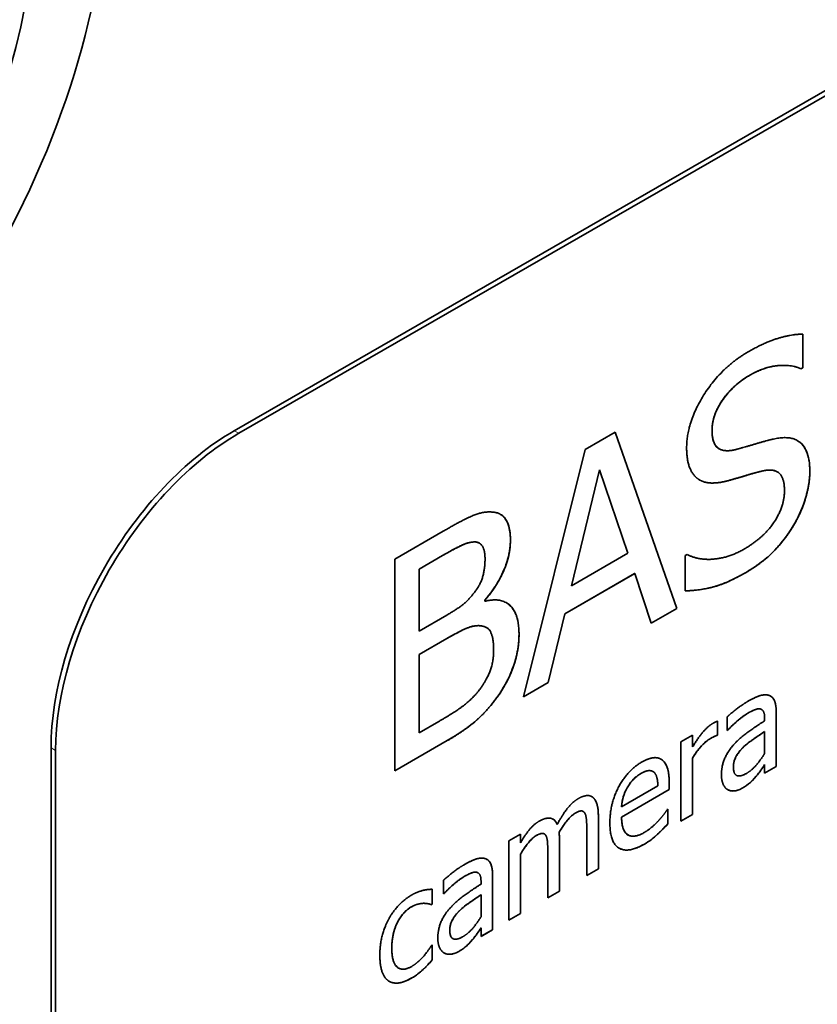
# Model space of a CAD drawing. Header units: millimetres. Extents: x 5 to 415, y 5 to 292.
# Tile 29 of 32: x 379 to 385, y 234 to 241. Entities that reach past the tile are written whole.
import ezdxf

# ---------------------------------------------------------------- set-up
doc = ezdxf.new("R2010")
doc.units = ezdxf.units.MM
doc.layers.add('Sichtbar (ISO)', color=7, linetype='Continuous', lineweight=35)
doc.layers.add('Sichtbar schmal (ISO)', color=7, linetype='Continuous', lineweight=18)

msp = doc.modelspace()

# ---------------------------------------------------------------- linework, layer by layer
at = {"layer": 'Sichtbar (ISO)'}
for p, q in [((380.42320005, 238.12939777), (395.27244245, 246.68050776)), ((380.45855539, 238.10903798), (395.30779779, 246.66014797)), ((384.81171829, 238.87480102), (384.81171829, 238.61513507)), ((384.811789, 238.87480138), (384.811789, 238.61509435)), ((384.81171829, 238.61513507), (384.79796581, 238.60721554)), ((384.79796581, 238.60721554), (384.79803652, 238.60717482)), ((384.811789, 238.61509435), (384.79803652, 238.60717482)), ((384.81171829, 238.61513507), (384.811789, 238.61509435)), ((383.13284013, 237.98481112), (383.36434025, 238.11812317)), ((383.36429328, 238.11809612), (383.84102225, 236.75761324)), ((383.36434025, 238.11812317), (383.84109296, 236.75757252)), ((382.65608742, 236.07517321), (383.13284013, 237.98481112)), ((384.16727436, 237.98951098), (384.16734507, 237.98947026)), ((383.24393532, 237.82626199), (383.02618769, 236.93102362)), ((383.24400603, 237.82622127), (383.0262584, 236.9309829)), ((383.24393532, 237.82626199), (383.24400603, 237.82622127)), ((383.46289971, 237.18242791), (383.24400603, 237.82622127)), ((384.24099028, 237.74453499), (384.24106099, 237.74449428)), ((384.61551946, 237.81190685), (384.61559017, 237.81186613)), ((381.66247058, 237.1380816), (382.03722572, 237.35388874)), ((382.28699177, 237.26989471), (382.28706248, 237.26985399)), ((382.31596011, 237.26119912), (382.31603082, 237.2611584)), ((381.66247058, 235.50298733), (381.66247058, 237.1380816)), ((382.03027877, 237.16446467), (381.85035046, 237.06085085)), ((382.03034948, 237.16442395), (381.85042117, 237.06081013)), ((383.0262584, 236.9309829), (383.46289971, 237.18242791)), ((383.90527121, 237.16554036), (383.9190237, 237.17345989)), ((383.90527121, 236.89258297), (383.90527121, 237.16554036)), ((381.85035046, 237.06085085), (381.85042117, 237.06081013)), ((381.85035046, 237.06085085), (381.85035046, 236.5825129)), ((381.85042117, 237.06081013), (381.85042117, 236.58247218)), ((383.5144008, 237.02666184), (382.97461588, 236.71582037)), ((383.51447151, 237.02662112), (382.97468659, 236.71577965)), ((383.5144008, 237.02666184), (383.51447151, 237.02662112)), ((383.64282801, 236.64339933), (383.51447151, 237.02662112)), ((383.02618769, 236.93102362), (383.0262584, 236.9309829)), ((382.35690022, 236.81988903), (382.35697093, 236.81984831)), ((382.35690022, 236.81988903), (382.35690022, 236.81193882)), ((382.35690022, 236.81193882), (382.35697093, 236.8118981)), ((382.35697093, 236.81984831), (382.35697093, 236.8118981)), ((383.84102225, 236.75761324), (383.64280515, 236.6434676)), ((383.84109296, 236.75757252), (383.64282801, 236.64339933)), ((383.84102225, 236.75761324), (383.84109296, 236.75757252)), ((381.85042117, 236.58247218), (382.06358464, 236.70522486)), ((382.97461588, 236.71582037), (382.84625938, 236.1847674)), ((382.97468659, 236.71577965), (382.84633009, 236.18472668)), ((382.97461588, 236.71582037), (382.97468659, 236.71577965)), ((382.31105861, 236.62388601), (382.31112932, 236.62384529)), ((382.37066542, 236.60889468), (382.37073613, 236.60885397)), ((381.85035046, 236.5825129), (381.85042117, 236.58247218)), ((382.06351393, 236.52373566), (381.85035046, 236.40098298)), ((382.06358464, 236.52369494), (381.85042117, 236.40094226)), ((381.85035046, 236.40098298), (381.85042117, 236.40094226)), ((381.85035046, 236.40098298), (381.85035046, 235.79676662)), ((381.85042117, 236.40094226), (381.85042117, 235.7967259)), ((382.84633009, 236.18472668), (382.65608742, 236.07517321)), ((382.84625938, 236.1847674), (382.65611116, 236.07526833)), ((382.84625938, 236.1847674), (382.84633009, 236.18472668)), ((382.47494236, 236.10344374), (382.47501307, 236.10340302)), ((384.22730851, 235.8133234), (384.22730851, 235.91866375)), ((384.49387508, 235.97684931), (384.49394579, 235.97680859)), ((384.60715012, 235.95661403), (384.60715012, 235.53724017)), ((384.60722083, 235.95657331), (384.60722083, 235.53719945)), ((381.85042117, 235.7967259), (382.00284451, 235.88450067)), ((384.15274518, 235.88567969), (384.15274518, 235.77841689)), ((384.15281589, 235.88570408), (384.15281589, 235.77837617)), ((384.51782969, 235.88919595), (384.51782969, 235.90907148)), ((381.85035046, 235.79676662), (381.85042117, 235.7967259)), ((383.87146303, 235.72699633), (383.96085416, 235.77847326)), ((383.96078345, 235.77843254), (383.96078345, 235.6870865)), ((383.96085416, 235.77847326), (383.96085416, 235.68704578)), ((384.15274518, 235.77841689), (384.14816102, 235.77577705)), ((384.14816102, 235.77577705), (384.14823173, 235.77573633)), ((384.15281589, 235.77837617), (384.14823173, 235.77573633)), ((384.15274518, 235.77841689), (384.15281589, 235.77837617)), ((384.23239498, 235.81633394), (384.22730851, 235.81340484)), ((384.23246569, 235.81629322), (384.22730851, 235.8133234)), ((384.23239498, 235.81633394), (384.23246569, 235.81629322)), ((384.51775898, 235.80708444), (384.51782969, 235.80704372)), ((384.51782969, 235.63677661), (384.51782969, 235.80704372)), ((382.06809809, 235.73665412), (381.66247058, 235.50306877)), ((382.0681688, 235.7366134), (381.66247058, 235.50298733)), ((383.87146303, 235.11350471), (383.87146303, 235.72699633)), ((379.00898648, 218.51142247), (379.00898648, 235.67991209)), ((379.04434182, 218.49106268), (379.04434182, 235.65955231)), ((383.96078345, 235.6870865), (383.96085416, 235.68704578)), ((383.72183408, 235.5898983), (383.72190479, 235.58985758)), ((383.96078345, 235.60029665), (383.96085416, 235.60025593)), ((383.96078345, 235.60029665), (383.96078345, 235.16502236)), ((383.96085416, 235.60025593), (383.96085416, 235.16498165)), ((384.51775898, 235.55069), (384.51782969, 235.55064928)), ((384.51782969, 235.48572252), (384.51782969, 235.55064928)), ((384.60715012, 235.53724017), (384.51782969, 235.48580396)), ((384.60722083, 235.53719945), (384.51782969, 235.48572252)), ((384.60715012, 235.53724017), (384.60722083, 235.53719945)), ((383.65496299, 235.4981889), (383.6550337, 235.49814818)), ((384.29972544, 235.46803724), (384.29979615, 235.46799652)), ((384.45300771, 235.4610633), (384.45307842, 235.46102258)), ((383.41361998, 235.22483559), (383.6938268, 235.38619597)), ((383.78085514, 235.41386809), (383.78085514, 235.35755406)), ((383.78092586, 235.41382737), (383.78092586, 235.35751334)), ((383.78085514, 235.35755406), (383.41354927, 235.14603667)), ((383.78092586, 235.35751334), (383.41361998, 235.14599595)), ((383.45709879, 235.37252063), (383.4571695, 235.37247991)), ((383.78085514, 235.35755406), (383.78092586, 235.35751334)), ((383.18949841, 235.29924701), (383.18956912, 235.29920629)), ((383.11750843, 235.18942345), (383.11757914, 235.18938273)), ((383.41354927, 235.22487631), (383.41361998, 235.22483559)), ((383.76602733, 235.20317991), (383.77118451, 235.20614973)), ((383.7711138, 235.20610901), (383.7711138, 235.0935624)), ((383.77118451, 235.20614973), (383.77118451, 235.09352168)), ((383.96078345, 235.16502236), (383.87146303, 235.11358615)), ((383.96085416, 235.16498165), (383.87146303, 235.11350471)), ((383.96078345, 235.16502236), (383.96085416, 235.16498165)), ((382.91616783, 235.08818244), (382.91623854, 235.08814172)), ((383.23419398, 235.15074326), (383.23419398, 234.74660731)), ((383.23426469, 235.15070254), (383.23426469, 234.74656659)), ((383.41354927, 235.14603667), (383.41361998, 235.14599595)), ((383.7711138, 235.0935624), (383.77118451, 235.09352168)), ((382.54320246, 234.96210194), (382.63259359, 235.01357887)), ((382.63252288, 235.01353815), (382.63252288, 234.94604276)), ((382.63259359, 235.01357887), (382.63259359, 234.94600204)), ((382.81667288, 235.01618378), (382.81674359, 235.01614306)), ((382.93163937, 235.02885256), (382.93171008, 235.02881184)), ((383.14487355, 234.69508966), (383.14487355, 235.05019928)), ((383.46301532, 235.0075937), (383.46308603, 235.00755298)), ((382.54320246, 234.34861032), (382.54320246, 234.96210194)), ((382.63252288, 234.94604276), (382.63259359, 234.94600204)), ((382.93335843, 234.97750359), (382.93335843, 234.57336764)), ((382.93342914, 234.97746287), (382.93342914, 234.57332692)), ((382.63252288, 234.85859039), (382.63252288, 234.40012797)), ((382.63252288, 234.85859039), (382.63259359, 234.85854967)), ((382.63259359, 234.85854967), (382.63259359, 234.40008725)), ((382.84403801, 234.52184999), (382.84403801, 234.87695961)), ((382.30436531, 234.71599449), (382.30443602, 234.71595377)), ((383.23419398, 234.74660731), (383.14487355, 234.6951711)), ((383.23426469, 234.74656659), (383.14487355, 234.69508966)), ((383.23419398, 234.74660731), (383.23426469, 234.74656659)), ((382.03779874, 234.55246858), (382.03779874, 234.65780893)), ((382.32831993, 234.62834113), (382.32831993, 234.64821667)), ((382.41764035, 234.69575921), (382.41764035, 234.27638535)), ((382.41771106, 234.69571849), (382.41771106, 234.27634463)), ((381.951202, 234.58810725), (381.951202, 234.47220644)), ((381.95127271, 234.58810636), (381.95127271, 234.47216572)), ((382.04288521, 234.55547912), (382.03779874, 234.55255002)), ((382.04295592, 234.5554384), (382.03779874, 234.55246858)), ((382.04288521, 234.55547912), (382.04295592, 234.5554384)), ((382.93335843, 234.57336764), (382.84403801, 234.52193143)), ((382.93342914, 234.57332692), (382.84403801, 234.52184999)), ((382.93335843, 234.57336764), (382.93342914, 234.57332692)), ((381.88530469, 234.47997244), (381.8853754, 234.47993172)), ((381.951202, 234.47220644), (381.94604481, 234.46923662)), ((381.95127271, 234.47216572), (381.94611553, 234.4691959)), ((381.951202, 234.47220644), (381.95127271, 234.47216572)), ((382.32824922, 234.54622962), (382.32831993, 234.5461889)), ((382.32831993, 234.37592179), (382.32831993, 234.5461889)), ((381.94604481, 234.46923662), (381.94611553, 234.4691959)), ((382.63252288, 234.40012797), (382.54320246, 234.34869176)), ((382.63259359, 234.40008725), (382.54320246, 234.34861032)), ((382.63252288, 234.40012797), (382.63259359, 234.40008725)), ((382.32824922, 234.28983518), (382.32831993, 234.28979446)), ((382.32831993, 234.2248677), (382.32831993, 234.28979446)), ((382.41764035, 234.27638535), (382.32831993, 234.22494914)), ((382.41771106, 234.27634463), (382.32831993, 234.2248677)), ((382.41764035, 234.27638535), (382.41771106, 234.27634463)), ((382.11021568, 234.20718242), (382.11028639, 234.2071417)), ((382.26349794, 234.20020849), (382.26356866, 234.20016777)), ((381.94611553, 234.1551624), (381.95127271, 234.15813222)), ((381.951202, 234.1580915), (381.951202, 234.0422323)), ((381.95127271, 234.15813222), (381.95127271, 234.04219158)), ((381.951202, 234.0422323), (381.95127271, 234.04219158)), ((381.6923541, 233.97953604), (381.69242481, 233.97949532)), ((381.88186656, 233.9698413), (381.88193728, 233.96980058))]:
    msp.add_line(p, q, dxfattribs=at)
for major_axis in [(2.20821754, 3.8346317), (1.80899177, 3.14136496)]:
    msp.add_ellipse((376.31667742, 240.66933363), major_axis=major_axis, ratio=0.5780931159, dxfattribs=at)
for centre in [(380.42320005, 236.49430352), (380.45855539, 236.47394373)]:
    msp.add_ellipse(centre, major_axis=(0.99806442, 1.73316687), ratio=0.5780931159, start_param=0.783464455, end_param=2.3542607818, dxfattribs=at)
for points, degree in [([(384.39119225, 238.7385987), (384.51038043, 238.8072346), (384.72125182, 238.87434089), (384.811789, 238.87480138)], 2), ([(383.91558558, 237.99697736), (383.91558558, 238.19573274), (384.18375898, 238.61914582), (384.39119225, 238.7385987)], 2), ([(384.79803652, 238.60717482), (384.73042015, 238.63978908), (384.51954875, 238.62435919), (384.40379869, 238.55770317)], 2), ([(384.40379869, 238.55770317), (384.27315011, 238.48246766), (384.11155845, 238.24763436), (384.11155845, 238.13235624)], 2), ([(384.11155845, 238.13235624), (384.11155845, 238.02900344), (384.20667978, 237.96055184), (384.29607092, 237.98420302)], 2), ([(384.29607092, 237.98420302), (384.35566501, 237.99997047), (384.52871707, 238.05192324), (384.58601908, 238.06504573)], 2), ([(384.58601908, 238.06504573), (384.73156619, 238.09718433), (384.86679893, 237.96702906), (384.86679893, 237.81464993)], 2), ([(384.00726879, 237.75429121), (383.96371926, 237.78353918), (383.91558558, 237.90157478), (383.91558558, 237.99697736)], 2), ([(384.49662795, 237.81746349), (384.43130366, 237.80104631), (384.32242984, 237.76750084), (384.24106099, 237.74449428)], 2), ([(384.67082606, 237.66734573), (384.67082606, 237.76539838), (384.58716512, 237.83912456), (384.49662795, 237.81746349)], 2), ([(384.24106099, 237.74449428), (384.16771442, 237.7247824), (384.05196436, 237.72570321), (384.00726879, 237.75429121)], 2), ([(384.86679893, 237.81464993), (384.86679893, 237.71792231), (384.79918256, 237.49347961), (384.73844243, 237.39357494)], 2), ([(384.35566501, 237.21289916), (384.51152647, 237.30265381), (384.67082606, 237.54411739), (384.67082606, 237.66734573)], 2), ([(382.03722572, 237.35388874), (382.18850302, 237.44100354), (382.33978033, 237.50559274), (382.40854274, 237.50146419)], 2), ([(382.40854274, 237.50146419), (382.48532743, 237.4993053), (382.55523588, 237.38718377), (382.55523588, 237.28383097)], 2), ([(384.73844243, 237.39357494), (384.67082606, 237.28308532), (384.49892003, 237.10723914), (384.36941749, 237.03266359)], 2), ([(382.28706248, 237.26985399), (382.24122087, 237.27260635), (382.13005497, 237.22184053), (382.03034948, 237.16442395)], 2), ([(382.3159601, 237.2611991), (382.30737826, 237.26614103), (382.29764878, 237.26893748), (382.28699177, 237.26989471)], 3), ([(382.35926301, 237.14050188), (382.35926301, 237.19880346), (382.32488181, 237.26645701), (382.28706248, 237.26985399)], 2), ([(382.55523588, 237.28383097), (382.55523588, 237.16855285), (382.44980018, 236.92498152), (382.35697093, 236.81984831)], 2), ([(383.9190237, 237.17345989), (384.01185295, 237.12621398), (384.24679119, 237.1502029), (384.35566501, 237.21289916)], 2), ([(382.28018624, 236.88428389), (382.32373577, 236.94116326), (382.35926301, 237.0636498), (382.35926301, 237.14050188)], 2), ([(384.36941749, 237.03266359), (384.2158481, 236.94422886), (384.00039255, 236.89435827), (383.90527121, 236.89258297)], 2), ([(382.06358464, 236.70522486), (382.15182974, 236.75604183), (382.23549067, 236.82541953), (382.28018624, 236.88428389)], 2), ([(382.35697093, 236.8118981), (382.48303535, 236.84474269), (382.62170621, 236.71391722), (382.62170621, 236.55756299)], 2), ([(382.31112932, 236.62384529), (382.26643376, 236.62460754), (382.16099806, 236.5797916), (382.06358464, 236.52369494)], 2), ([(382.37066514, 236.6088942), (382.35337778, 236.61884738), (382.33248629, 236.62301239), (382.31105861, 236.62388601)], 3), ([(382.42573334, 236.43543447), (382.42573334, 236.52818698), (382.37989173, 236.62104178), (382.31112932, 236.62384529)], 2), ([(382.62170621, 236.55756299), (382.62170621, 236.43565969), (382.5414834, 236.20263239), (382.47501307, 236.10340302)], 2), ([(382.32373577, 236.13819151), (382.37645361, 236.21227589), (382.42573334, 236.34930714), (382.42573334, 236.43543447)], 2), ([(382.00284451, 235.88450067), (382.12661685, 235.95577642), (382.26872584, 236.06411225), (382.32373577, 236.13819151)], 2), ([(382.47501307, 236.10340302), (382.39479026, 235.98565383), (382.21256987, 235.81976844), (382.0681688, 235.7366134)], 2), ([(384.38947319, 236.03987393), (384.44448312, 236.07155205), (384.51954875, 236.09490393), (384.5493458, 236.08622471)], 2), ([(384.5493458, 236.08622471), (384.57856982, 236.07787802), (384.60722083, 236.01421237), (384.60722083, 235.95657331)], 2), ([(384.22730851, 235.91866375), (384.25194837, 235.94080312), (384.3442046, 236.01380549), (384.38947319, 236.03987393)], 2), ([(384.38890017, 235.94811648), (384.35795709, 235.93029754), (384.27429615, 235.86091984), (384.23246569, 235.81629322)], 2), ([(384.48172943, 235.98103523), (384.46453882, 235.98372367), (384.4152591, 235.96329557), (384.38890017, 235.94811648)], 2), ([(384.49387508, 235.97684931), (384.4901996, 235.97896587), (384.48612866, 235.9803769), (384.48165872, 235.98107595)], 3), ([(384.51782969, 235.90907148), (384.51782969, 235.94484745), (384.49892003, 235.9783468), (384.48172943, 235.98103523)], 2), ([(383.96085416, 235.68704578), (384.00956087, 235.76544547), (384.08233442, 235.84842909), (384.11671563, 235.86822791)], 2), ([(384.11671563, 235.86822791), (384.13046811, 235.87614743), (384.14422059, 235.88274192), (384.15281589, 235.88570408)], 2), ([(384.28117239, 235.70653782), (384.32586796, 235.75612693), (384.44734822, 235.84397074), (384.51782969, 235.88919595)], 2), ([(384.14823173, 235.77573633), (384.13791737, 235.77310927), (384.11556959, 235.76156507), (384.10009805, 235.75265561)], 2), ([(384.51782969, 235.80704372), (384.48574057, 235.78525223), (384.38890017, 235.71822275), (384.35853011, 235.69013351)], 2), ([(384.10009805, 235.75265561), (384.06399778, 235.73186684), (383.99294329, 235.6545108), (383.96085416, 235.60025593)], 2), ([(384.184332, 235.47122878), (384.184332, 235.5348305), (384.23074663, 235.65166135), (384.28117239, 235.70653782)], 2), ([(384.35853011, 235.69013351), (384.32300286, 235.65708689), (384.27658823, 235.57801956), (384.27658823, 235.53164331)], 2), ([(384.37743977, 235.48305446), (384.41927024, 235.50714302), (384.48803265, 235.58847929), (384.51782969, 235.63677661)], 2), ([(383.3230828, 235.10114676), (383.3230828, 235.25087581), (383.45888856, 235.50663596), (383.5683354, 235.5696622)], 2), ([(383.5683354, 235.5696622), (383.61761513, 235.59804051), (383.6938268, 235.608802), (383.72190479, 235.58985758)], 2), ([(383.71660626, 235.59316469), (383.7183796, 235.59214237), (383.72012213, 235.59105336), (383.72183408, 235.5898983)], 3), ([(383.72190479, 235.58985758), (383.75055579, 235.57124315), (383.78092586, 235.48736686), (383.78092586, 235.41382737)], 2), ([(384.51782969, 235.55064928), (384.50694231, 235.5351044), (384.47026902, 235.48085976), (384.45307842, 235.46102258)], 2), ([(383.56317822, 235.48189008), (383.52765098, 235.4614313), (383.47779823, 235.40820985), (383.4571695, 235.37247991)], 2), ([(383.66345674, 235.49193535), (383.64798519, 235.50621401), (383.59927849, 235.50267884), (383.56317822, 235.48189008)], 2), ([(383.6938268, 235.38619597), (383.69268076, 235.42727464), (383.67778224, 235.4796468), (383.66345674, 235.49193535)], 2), ([(384.23131965, 235.35783336), (384.2101179, 235.37079977), (384.184332, 235.43015267), (384.184332, 235.47122878)], 2), ([(384.27658823, 235.53164331), (384.27658823, 235.47864187), (384.32816004, 235.45467615), (384.37743977, 235.48305446)], 2), ([(384.45307842, 235.46102258), (384.4295846, 235.432918), (384.38546205, 235.3922716), (384.34535064, 235.36917298)], 2), ([(383.07840322, 235.28752902), (383.11278443, 235.30732784), (383.1689404, 235.31515275), (383.18956912, 235.29920629)], 2), ([(383.4571695, 235.37247991), (383.4371138, 235.33641744), (383.41648508, 235.26557405), (383.41361998, 235.22483559)], 2), ([(384.34535064, 235.36917298), (384.3126885, 235.3503641), (384.25366743, 235.3448644), (384.23131965, 235.35783336)], 2), ([(382.91623854, 235.08814172), (382.95692297, 235.16390924), (383.03370766, 235.26179056), (383.07840322, 235.28752902)], 2), ([(383.18237378, 235.30403479), (383.18483622, 235.30261457), (383.18721014, 235.30101589), (383.18949841, 235.29924701)], 3), ([(383.18956912, 235.29920629), (383.21077087, 235.28358981), (383.23426469, 235.21364174), (383.23426469, 235.15070254)], 2), ([(383.05548242, 235.17627716), (383.02797746, 235.1604381), (382.96494525, 235.08505171), (382.93171008, 235.02881184)], 2), ([(383.12997503, 235.17611093), (383.12080671, 235.19269434), (383.08585249, 235.19376611), (383.05548242, 235.17627716)], 2), ([(383.14487355, 235.05019928), (383.14487355, 235.09260043), (383.13914335, 235.16151508), (383.12997503, 235.17611093)], 2), ([(383.69783794, 235.11687347), (383.72190479, 235.14398301), (383.75513995, 235.18630999), (383.76602733, 235.20317991)], 2), ([(382.63259359, 234.94600204), (382.66754782, 235.00654443), (382.73631023, 235.09053077), (382.77756768, 235.11428935)], 2), ([(382.77756768, 235.11428935), (382.82455532, 235.14134774), (382.89732888, 235.1335664), (382.91623854, 235.08814172)], 2), ([(383.59011017, 234.9375715), (383.46289971, 234.86431587), (383.3230828, 234.94876763), (383.3230828, 235.10114676)], 2), ([(383.41361998, 235.14599595), (383.41361998, 235.03933057), (383.50644923, 234.97949681), (383.58896412, 235.02701398)], 2), ([(383.58896412, 235.02701398), (383.61818815, 235.04384297), (383.67491714, 235.09174894), (383.69783794, 235.11687347)], 2), ([(383.77118451, 235.09352168), (383.75571297, 235.07732451), (383.70872532, 235.02906555), (383.69038868, 235.01254352)], 2), ([(382.82913948, 235.00287126), (382.81997116, 235.01945467), (382.78501694, 235.02052644), (382.75464687, 235.00303749)], 2), ([(382.93171008, 235.02881184), (382.9322831, 235.01986657), (382.93342914, 234.99468833), (382.93342914, 234.97746287)], 2), ([(383.69038868, 235.01254352), (383.66460278, 234.98908167), (383.62219929, 234.9560504), (383.59011017, 234.9375715)], 2), ([(382.75464687, 235.00303749), (382.72599587, 234.98653847), (382.66239064, 234.90817202), (382.63259359, 234.85854967)], 2), ([(382.84403801, 234.87695961), (382.84403801, 234.91936076), (382.83830781, 234.98827541), (382.82913948, 235.00287126)], 2), ([(382.03779874, 234.65780893), (382.0624386, 234.6799483), (382.15469484, 234.75295067), (382.19996343, 234.77901912)], 2), ([(382.19996343, 234.77901912), (382.25497335, 234.81069723), (382.33003899, 234.83404911), (382.35983603, 234.82536989)], 2), ([(382.35983603, 234.82536989), (382.38906006, 234.8170232), (382.41771106, 234.75335755), (382.41771106, 234.69571849)], 2), ([(382.29221966, 234.72018042), (382.27502906, 234.72286885), (382.22574933, 234.70244075), (382.19939041, 234.68726166)], 2), ([(382.30436531, 234.71599449), (382.30068984, 234.71811105), (382.29661889, 234.71952208), (382.29214895, 234.72022114)], 3), ([(382.32831993, 234.64821667), (382.32831993, 234.68399263), (382.30941026, 234.71749199), (382.29221966, 234.72018042)], 2), ([(382.19939041, 234.68726166), (382.16844732, 234.66944272), (382.08478639, 234.60006502), (382.04295592, 234.5554384)], 2), ([(382.09166263, 234.445683), (382.1363582, 234.49527211), (382.25783845, 234.58311592), (382.32831993, 234.62834113)], 2), ([(381.79483822, 234.54506051), (381.83838775, 234.57013901), (381.9197566, 234.58850795), (381.95127271, 234.58810636)], 2), ([(381.61605595, 234.35862939), (381.64757206, 234.4171919), (381.74097433, 234.51404236), (381.79483822, 234.54506051)], 2), ([(381.8853754, 234.47993172), (381.86646573, 234.47964266), (381.81603996, 234.46716734), (381.79311916, 234.45396813)], 2), ([(381.94611553, 234.4691959), (381.93637418, 234.47286149), (381.90657714, 234.47955316), (381.8853754, 234.47993172)], 2), ([(382.32831993, 234.5461889), (382.2962308, 234.52439741), (382.19939041, 234.45736793), (382.16902034, 234.42927869)], 2), ([(381.79311916, 234.45396813), (381.72378373, 234.41404051), (381.63954978, 234.24429262), (381.63954978, 234.13365212)], 2), ([(381.99482223, 234.21037396), (381.99482223, 234.27397568), (382.04123686, 234.39080653), (382.09166263, 234.445683)], 2), ([(382.16902034, 234.42927869), (382.13349309, 234.39623207), (382.08707847, 234.31716475), (382.08707847, 234.27078849)], 2), ([(381.54729354, 234.08052529), (381.54729354, 234.16135248), (381.58453985, 234.30072939), (381.61605595, 234.35862939)], 2), ([(382.18793, 234.22219964), (382.22976047, 234.2462882), (382.29852288, 234.32762447), (382.32831993, 234.37592179)], 2), ([(382.08707847, 234.27078849), (382.08707847, 234.21778706), (382.13865028, 234.19382133), (382.18793, 234.22219964)], 2), ([(382.32831993, 234.28979446), (382.31743254, 234.27424958), (382.28075926, 234.22000495), (382.26356866, 234.20016777)], 2), ([(382.04180988, 234.09697854), (382.02060814, 234.10994495), (381.99482223, 234.16929785), (381.99482223, 234.21037396)], 2), ([(382.26356866, 234.20016777), (382.24007483, 234.17206318), (382.19595228, 234.13141678), (382.15584088, 234.10831816)], 2), ([(381.63954978, 234.13365212), (381.63954978, 234.0256617), (381.72091863, 233.95127812), (381.79311916, 233.99285564)], 2), ([(381.79311916, 233.99285564), (381.83666869, 234.01793415), (381.91574546, 234.10521006), (381.94611553, 234.1551624)], 2), ([(382.15584088, 234.10831816), (382.12317873, 234.08950928), (382.06415766, 234.08400958), (382.04180988, 234.09697854)], 2), ([(381.61605595, 233.87962892), (381.58339381, 233.8999086), (381.54729354, 233.9996981), (381.54729354, 234.08052529)], 2), ([(381.95127271, 234.04219158), (381.93809324, 234.02731434), (381.89798184, 233.98367766), (381.88193728, 233.96980058)], 2), ([(381.88193728, 233.96980058), (381.85901647, 233.94865116), (381.82291621, 233.91991218), (381.79483822, 233.90374314)], 2), ([(381.79483822, 233.90374314), (381.73982829, 233.87206503), (381.6487181, 233.85868672), (381.61605595, 233.87962892)], 2)]:
    msp.add_open_spline(points, degree=degree, dxfattribs=at)
for points, knots in [([(384.79796581, 238.60721554), (384.73588743, 238.63715859), (384.66187373, 238.63559629), (384.54917413, 238.62519441), (384.4778633, 238.60043558), (384.40372798, 238.55774389)], [-0.051827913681, -0.051827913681, -0.051827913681, -0.051827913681, -0.031452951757, -0.031452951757, 0, 0, 0, 0]), ([(384.40372798, 238.55774389), (384.37355706, 238.54036961), (384.34312693, 238.52001069), (384.28711438, 238.47460276), (384.26139567, 238.45030936), (384.20683942, 238.38820388), (384.18307526, 238.35338152), (384.14891584, 238.29303893), (384.13549035, 238.26246502), (384.11590958, 238.19650588), (384.11148774, 238.16353731), (384.11148774, 238.13239696)], [-0.050065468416, -0.050065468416, -0.050065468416, -0.050065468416, -0.040647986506, -0.040647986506, -0.032228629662, -0.032228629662, -0.021715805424, -0.021715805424, -0.011426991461, -0.011426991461, 0, 0, 0, 0]), ([(384.11148774, 238.13239696), (384.11148774, 238.10746012), (384.11356431, 238.08353091), (384.12335438, 238.04322163), (384.13040423, 238.02656891), (384.14483355, 238.00734966), (384.15311924, 237.99770085), (384.16727788, 237.98951709)], [-0.083334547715, -0.083334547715, -0.083334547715, -0.083334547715, -0.056264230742, -0.056264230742, -0.03197838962, -0.03197838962, -0.021331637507, -0.021331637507, -0.021331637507, -0.021331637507]), ([(384.77163201, 238.05278078), (384.77198332, 238.05257834), (384.77233382, 238.05237441), (384.80872132, 238.03099789), (384.8281669, 237.99857101), (384.8589786, 237.928854), (384.86672822, 237.87425812), (384.86672822, 237.81469065)], [-0.034767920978, -0.034767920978, -0.034767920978, -0.034767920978, -0.034643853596, -0.034643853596, -0.021858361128, -0.021858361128, 0, 0, 0, 0]), ([(384.49655724, 237.81750421), (384.45686017, 237.80752761), (384.41696437, 237.79669069), (384.33360642, 237.77100699), (384.28369784, 237.7566103), (384.24099028, 237.74453499)], [-0.036077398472, -0.036077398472, -0.036077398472, -0.036077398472, -0.018692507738, -0.018692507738, 0, 0, 0, 0]), ([(384.6155157, 237.81190031), (384.60912637, 237.81558651), (384.60203276, 237.8185731), (384.56542429, 237.82893544), (384.53085653, 237.82571033), (384.49655724, 237.81750421)], [-0.019320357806, -0.019320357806, -0.019320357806, -0.019320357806, -0.015156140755, -0.015156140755, 0, 0, 0, 0]), ([(384.24099028, 237.74453499), (384.17138157, 237.72582767), (384.1292543, 237.72512851), (384.07121045, 237.72559026), (384.03704417, 237.73526062), (384.00726676, 237.75428803)], [-0.02760143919, -0.02760143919, -0.02760143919, -0.02760143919, -0.018340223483, -0.018340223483, -0.000014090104, -0.000014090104, -0.000014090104, -0.000014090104]), ([(384.86672822, 237.81469065), (384.86672822, 237.77904959), (384.86328564, 237.74187439), (384.84842181, 237.65802557), (384.83672526, 237.61625557), (384.80414072, 237.51751574), (384.77533433, 237.45441135), (384.73837172, 237.39361566)], [-0.041939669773, -0.041939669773, -0.041939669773, -0.041939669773, -0.032440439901, -0.032440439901, -0.021357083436, -0.021357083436, 0, 0, 0, 0]), ([(382.47915871, 237.48348029), (382.48110598, 237.48235804), (382.48302278, 237.48117786), (382.50000552, 237.47000909), (382.51785143, 237.45315248), (382.54871078, 237.38260056), (382.55516517, 237.3351542), (382.55516517, 237.28387169)], [-0.036953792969, -0.036953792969, -0.036953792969, -0.036953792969, -0.034940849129, -0.034940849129, -0.018818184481, -0.018818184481, 0, 0, 0, 0]), ([(384.73837172, 237.39361566), (384.67422745, 237.28879969), (384.61354771, 237.22460719), (384.52109227, 237.13003264), (384.44559186, 237.07661094), (384.36934678, 237.03270431)], [-0.046943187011, -0.046943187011, -0.046943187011, -0.046943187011, -0.032348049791, -0.032348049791, 0, 0, 0, 0]), ([(382.28699177, 237.26989471), (382.27160955, 237.27081827), (382.25550605, 237.26935983), (382.22137005, 237.26174316), (382.20360539, 237.2555016), (382.13404225, 237.2237344), (382.08207681, 237.19429318), (382.03027877, 237.16446467)], [-0.037117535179, -0.037117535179, -0.037117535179, -0.037117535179, -0.029669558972, -0.029669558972, -0.021976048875, -0.021976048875, 0, 0, 0, 0]), ([(382.55516517, 237.28387169), (382.55516517, 237.23748787), (382.54876402, 237.18855534), (382.51816679, 237.0779026), (382.49440545, 237.02592957), (382.44063622, 236.92529541), (382.40113348, 236.86998514), (382.35690022, 236.81988903)], [-0.045985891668, -0.045985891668, -0.045985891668, -0.045985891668, -0.03426170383, -0.03426170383, -0.020828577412, -0.020828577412, 0, 0, 0, 0]), ([(384.36934678, 237.03270431), (384.21931544, 236.94630701), (384.13866504, 236.92642071), (384.03851915, 236.90324036), (383.97063037, 236.8938507), (383.90527121, 236.89262502)], [-0.044345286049, -0.044345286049, -0.044345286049, -0.044345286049, -0.030791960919, -0.030791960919, -0.00001110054, -0.00001110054, -0.00001110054, -0.00001110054]), ([(382.52319316, 236.801093), (382.52352283, 236.80090304), (382.52385188, 236.80071178), (382.54452689, 236.78859018), (382.57316791, 236.7660697), (382.61385086, 236.67371644), (382.6216355, 236.61809887), (382.6216355, 236.55760371)], [-0.046225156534, -0.046225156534, -0.046225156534, -0.046225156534, -0.045843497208, -0.045843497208, -0.022198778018, -0.022198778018, 0, 0, 0, 0]), ([(382.31105861, 236.62388601), (382.28042193, 236.6244085), (382.24778573, 236.61675189), (382.19511414, 236.59436357), (382.15507699, 236.57646332), (382.06351393, 236.52373566)], [-0.11041617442, -0.11041617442, -0.11041617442, -0.11041617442, -0.03884691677, -0.03884691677, 0, 0, 0, 0]), ([(382.6216355, 236.55760371), (382.6216355, 236.51395483), (382.61777855, 236.46810849), (382.60160272, 236.38397262), (382.59036608, 236.34056746), (382.54525538, 236.22298979), (382.51388617, 236.1615805), (382.47494236, 236.10344374)], [-0.061625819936, -0.061625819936, -0.061625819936, -0.061625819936, -0.038679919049, -0.038679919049, -0.021088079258, -0.021088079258, 0, 0, 0, 0]), ([(382.47494236, 236.10344374), (382.40904769, 236.00672507), (382.34924934, 235.94430049), (382.23452071, 235.83985661), (382.15038828, 235.78404189), (382.06809809, 235.73665412)], [-0.057976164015, -0.057976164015, -0.057976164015, -0.057976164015, -0.034912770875, -0.034912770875, 0, 0, 0, 0]), ([(384.56372914, 236.0801857), (384.56766436, 236.07791606), (384.57134899, 236.07520762), (384.58190961, 236.06546422), (384.5879174, 236.05699028), (384.60367481, 236.02197558), (384.60715012, 235.98939543), (384.60715012, 235.95661403)], [-0.020081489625, -0.020081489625, -0.020081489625, -0.020081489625, -0.017469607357, -0.017469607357, -0.012029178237, -0.012029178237, 0, 0, 0, 0]), ([(384.38882946, 235.9481572), (384.36330652, 235.93345951), (384.33654371, 235.91263938), (384.28734656, 235.87184154), (384.25944709, 235.84519435), (384.23239498, 235.81633394)], [-0.021367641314, -0.021367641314, -0.021367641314, -0.021367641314, -0.012469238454, -0.012469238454, 0, 0, 0, 0]), ([(384.48165872, 235.98107595), (384.47569351, 235.98200885), (384.46928551, 235.9817405), (384.45236782, 235.97869688), (384.44329596, 235.97498782), (384.42293051, 235.96654566), (384.4058906, 235.95798206), (384.38882946, 235.9481572)], [-0.0096930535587, -0.0096930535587, -0.0096930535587, -0.0096930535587, -0.008723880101, -0.008723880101, -0.0072384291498, -0.0072384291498, 0, 0, 0, 0]), ([(384.14816102, 235.77577705), (384.13804788, 235.77320124), (384.12979007, 235.76898819), (384.11807686, 235.7629375), (384.10860839, 235.75763782), (384.10002734, 235.75269632)], [-0.0049609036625, -0.0049609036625, -0.0049609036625, -0.0049609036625, -0.0036406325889, -0.0036406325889, 0, 0, 0, 0]), ([(384.51775898, 235.80708444), (384.49224975, 235.78976131), (384.46256749, 235.76930231), (384.41571771, 235.73687456), (384.38826299, 235.71773954), (384.3584594, 235.69017423)], [-0.028738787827, -0.028738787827, -0.028738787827, -0.028738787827, -0.013208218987, -0.013208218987, 0, 0, 0, 0]), ([(384.10002734, 235.75269632), (384.08789985, 235.74571257), (384.07591456, 235.7372686), (384.05037188, 235.71606249), (384.03828923, 235.703996), (384.00312151, 235.66570939), (383.98068495, 235.63394522), (383.96078345, 235.60029665)], [-0.020286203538, -0.020286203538, -0.020286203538, -0.020286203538, -0.01631847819, -0.01631847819, -0.01172960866, -0.01172960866, 0, 0, 0, 0]), ([(384.3584594, 235.69017423), (384.34525419, 235.67789105), (384.33255367, 235.66421775), (384.30887363, 235.63333185), (384.30141823, 235.6206013), (384.2917388, 235.60359559), (384.2866089, 235.59135662), (384.27828652, 235.56238613), (384.27651752, 235.54646886), (384.27651752, 235.53168403)], [-0.012996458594, -0.012996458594, -0.012996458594, -0.012996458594, -0.011292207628, -0.011292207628, -0.009543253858, -0.009543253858, -0.005425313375, -0.005425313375, 0, 0, 0, 0]), ([(383.72190238, 235.58985388), (383.73157421, 235.58355721), (383.73994544, 235.57536152), (383.75663829, 235.55230297), (383.7624733, 235.53817471), (383.77731321, 235.49718973), (383.78085514, 235.4548793), (383.78085514, 235.41386809)], [-0.022294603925, -0.022294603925, -0.022294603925, -0.022294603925, -0.019181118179, -0.019181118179, -0.015049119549, -0.015049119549, 0, 0, 0, 0]), ([(384.51775898, 235.55069), (384.50788645, 235.53659411), (384.49819863, 235.52231665), (384.47750576, 235.49170916), (384.46553386, 235.47551791), (384.45300771, 235.4610633)], [-0.011147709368, -0.011147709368, -0.011147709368, -0.011147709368, -0.005941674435, -0.005941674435, 0, 0, 0, 0]), ([(383.56310751, 235.4819308), (383.55214745, 235.47561932), (383.54102883, 235.46834169), (383.52079324, 235.45258615), (383.51147242, 235.44427572), (383.49316436, 235.42473053), (383.4759944, 235.40524872), (383.45709879, 235.37252063)], [-0.033928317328, -0.033928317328, -0.033928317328, -0.033928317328, -0.021873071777, -0.021873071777, -0.011337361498, -0.011337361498, 0, 0, 0, 0]), ([(383.65496299, 235.4981889), (383.65184896, 235.49998215), (383.64852376, 235.50140716), (383.63626183, 235.50505524), (383.62773709, 235.50492131), (383.60362615, 235.50254424), (383.5827436, 235.49323848), (383.56310751, 235.4819308)], [-0.012139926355, -0.012139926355, -0.012139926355, -0.012139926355, -0.011040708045, -0.011040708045, -0.008330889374, -0.008330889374, 0, 0, 0, 0]), ([(384.27651752, 235.53168403), (384.27651752, 235.52198361), (384.27716534, 235.51254942), (384.2801875, 235.49632984), (384.28236152, 235.4893344), (384.28909636, 235.47661858), (384.29379748, 235.47145093), (384.29972544, 235.46803724)], [-0.03467111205, -0.03467111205, -0.03467111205, -0.03467111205, -0.027436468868, -0.027436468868, -0.021028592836, -0.021028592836, -0.01377036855, -0.01377036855, -0.01377036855, -0.01377036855]), ([(384.45300771, 235.4610633), (384.43030654, 235.43390693), (384.41438344, 235.4190203), (384.39102225, 235.3974996), (384.36875745, 235.3827335), (384.34527993, 235.3692137)], [-0.014162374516, -0.014162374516, -0.014162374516, -0.014162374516, -0.009960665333, -0.009960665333, 0, 0, 0, 0]), ([(383.45709879, 235.37252063), (383.44412714, 235.3491961), (383.43380702, 235.3253448), (383.42135033, 235.28256591), (383.41584885, 235.25757378), (383.41354927, 235.22487631)], [-0.026759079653, -0.026759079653, -0.026759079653, -0.026759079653, -0.011553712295, -0.011553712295, 0, 0, 0, 0]), ([(384.34527993, 235.3692137), (384.31756284, 235.35325248), (384.29668228, 235.34891991), (384.26358028, 235.3458354), (384.24628942, 235.34916678), (384.23131953, 235.35783316)], [-0.015232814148, -0.015232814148, -0.015232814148, -0.015232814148, -0.008991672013, -0.008991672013, -0.000014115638, -0.000014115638, -0.000014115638, -0.000014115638]), ([(383.18956366, 235.29919889), (383.19683773, 235.29382715), (383.20304652, 235.28691348), (383.21510519, 235.26839818), (383.21964008, 235.25701373), (383.23120491, 235.22258179), (383.23419398, 235.18750046), (383.23419398, 235.15074326)], [-0.021189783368, -0.021189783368, -0.021189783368, -0.021189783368, -0.017811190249, -0.017811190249, -0.013488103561, -0.013488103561, 0, 0, 0, 0]), ([(383.05541171, 235.17631788), (383.04574749, 235.17075262), (383.03619353, 235.16344095), (383.01453766, 235.14379902), (383.00386085, 235.13171998), (382.97279255, 235.09456236), (382.95087512, 235.0614029), (382.93163937, 235.02885256)], [-0.017632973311, -0.017632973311, -0.017632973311, -0.017632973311, -0.014935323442, -0.014935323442, -0.011344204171, -0.011344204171, 0, 0, 0, 0]), ([(383.11750843, 235.18942345), (383.11707613, 235.18967239), (383.11663625, 235.1899101), (383.10886365, 235.19383877), (383.10153761, 235.19356369), (383.08443511, 235.19121912), (383.06994979, 235.1846898), (383.05541171, 235.17631788)], [-0.0088731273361, -0.0088731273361, -0.0088731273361, -0.0088731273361, -0.0087173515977, -0.0087173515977, -0.0061679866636, -0.0061679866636, 0, 0, 0, 0]), ([(382.88306021, 235.13036084), (382.88412721, 235.12974731), (382.88512741, 235.12912337), (382.89941677, 235.11964432), (382.90908922, 235.10518662), (382.91616783, 235.08818244)], [-0.0088821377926, -0.0088821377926, -0.0088821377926, -0.0088821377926, -0.0082980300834, -0.0082980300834, 0, 0, 0, 0]), ([(383.41354927, 235.14603667), (383.41354927, 235.12596109), (383.41478239, 235.1063571), (383.42051619, 235.07243784), (383.4246402, 235.05763151), (383.44007258, 235.02474418), (383.45201948, 235.01392514), (383.46301531, 235.00759368)], [-0.034960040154, -0.034960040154, -0.034960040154, -0.034960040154, -0.030244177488, -0.030244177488, -0.026081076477, -0.026081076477, -0.019577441, -0.019577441, -0.019577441, -0.019577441]), ([(383.7711138, 235.0935624), (383.7559916, 235.07773096), (383.73880863, 235.06007615), (383.7187551, 235.03948004), (383.70418519, 235.02507915), (383.69031797, 235.01258424)], [-0.009150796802, -0.009150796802, -0.009150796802, -0.009150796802, -0.0061116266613, -0.0061116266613, 0, 0, 0, 0]), ([(382.81667288, 235.01618378), (382.81624059, 235.01643272), (382.8158007, 235.01667043), (382.80802811, 235.0205991), (382.80070206, 235.02032402), (382.78359957, 235.01797945), (382.76911425, 235.01145013), (382.75457616, 235.00307821)], [-0.0088731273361, -0.0088731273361, -0.0088731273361, -0.0088731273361, -0.0087173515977, -0.0087173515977, -0.0061679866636, -0.0061679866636, 0, 0, 0, 0]), ([(382.93163937, 235.02885256), (382.93221922, 235.01980073), (382.9326502, 235.01028869), (382.93321975, 234.99777578), (382.93335843, 234.98728856), (382.93335843, 234.97750359)], [-0.0047083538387, -0.0047083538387, -0.0047083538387, -0.0047083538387, -0.0035906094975, -0.0035906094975, 0, 0, 0, 0]), ([(383.69031797, 235.01258424), (383.67485112, 234.9985114), (383.65918683, 234.98495858), (383.62655594, 234.95953992), (383.60697167, 234.94736284), (383.59003945, 234.93761222)], [-0.013974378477, -0.013974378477, -0.013974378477, -0.013974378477, -0.007183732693, -0.007183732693, 0, 0, 0, 0]), ([(382.75457616, 235.00307821), (382.74457217, 234.99731729), (382.73472231, 234.98973668), (382.71068326, 234.96759494), (382.69913647, 234.9535735), (382.67174137, 234.91982067), (382.65124995, 234.88977741), (382.63252288, 234.85859039)], [-0.014984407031, -0.014984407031, -0.014984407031, -0.014984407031, -0.013362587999, -0.013362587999, -0.010916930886, -0.010916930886, 0, 0, 0, 0]), ([(383.59003945, 234.93761222), (383.56662523, 234.92412886), (383.5430362, 234.91264061), (383.49936111, 234.8971139), (383.47916992, 234.89244012), (383.42979971, 234.8897007), (383.40907121, 234.8972278), (383.39481746, 234.90545949)], [-0.050546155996, -0.050546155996, -0.050546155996, -0.050546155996, -0.044826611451, -0.044826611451, -0.039687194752, -0.039687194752, -0.031604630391, -0.031604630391, -0.031604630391, -0.031604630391]), ([(382.37421937, 234.81933088), (382.37815459, 234.81706124), (382.38183923, 234.8143528), (382.39239984, 234.8046094), (382.39840763, 234.79613546), (382.41416505, 234.76112076), (382.41764035, 234.72854061), (382.41764035, 234.69575921)], [-0.020081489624, -0.020081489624, -0.020081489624, -0.020081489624, -0.017469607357, -0.017469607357, -0.012029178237, -0.012029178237, 0, 0, 0, 0]), ([(382.29214895, 234.72022114), (382.28618375, 234.72115403), (382.27977574, 234.72088568), (382.26285805, 234.71784206), (382.25378619, 234.714133), (382.23342075, 234.70569085), (382.21638084, 234.69712724), (382.19931969, 234.68730238)], [-0.0096930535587, -0.0096930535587, -0.0096930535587, -0.0096930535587, -0.008723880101, -0.008723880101, -0.0072384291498, -0.0072384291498, 0, 0, 0, 0]), ([(382.19931969, 234.68730238), (382.17379675, 234.67260469), (382.14703395, 234.65178456), (382.0978368, 234.61098672), (382.06993732, 234.58433953), (382.04288521, 234.55547912)], [-0.021367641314, -0.021367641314, -0.021367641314, -0.021367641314, -0.012469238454, -0.012469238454, 0, 0, 0, 0]), ([(381.88530469, 234.47997244), (381.86831215, 234.47971269), (381.85045615, 234.47574011), (381.82551904, 234.46957067), (381.80933486, 234.46338757), (381.79304845, 234.45400885)], [-0.011000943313, -0.011000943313, -0.011000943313, -0.011000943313, -0.006909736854, -0.006909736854, 0, 0, 0, 0]), ([(381.94604481, 234.46923662), (381.93814177, 234.47221047), (381.92982258, 234.47435765), (381.91016758, 234.47877167), (381.89744076, 234.47975575), (381.88530469, 234.47997244)], [-0.010123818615, -0.010123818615, -0.010123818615, -0.010123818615, -0.005788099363, -0.005788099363, 0, 0, 0, 0]), ([(382.32824922, 234.54622962), (382.30273998, 234.52890649), (382.27305772, 234.5084475), (382.22620794, 234.47601974), (382.19875322, 234.45688473), (382.16894963, 234.42931941)], [-0.028738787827, -0.028738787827, -0.028738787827, -0.028738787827, -0.013208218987, -0.013208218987, 0, 0, 0, 0]), ([(381.79304845, 234.45400885), (381.78224493, 234.44778751), (381.77147192, 234.44047993), (381.75089587, 234.4237856), (381.74122936, 234.41466686), (381.71554239, 234.38634651), (381.70134035, 234.3658743), (381.67092481, 234.31047563), (381.66091937, 234.28045689), (381.64339007, 234.21551858), (381.63947907, 234.17262415), (381.63947907, 234.13369284)], [-0.031864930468, -0.031864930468, -0.031864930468, -0.031864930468, -0.028974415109, -0.028974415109, -0.026246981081, -0.026246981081, -0.021422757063, -0.021422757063, -0.014285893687, -0.014285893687, 0, 0, 0, 0]), ([(382.16894963, 234.42931941), (382.15574442, 234.41703623), (382.14304391, 234.40336293), (382.11936387, 234.37247703), (382.11190847, 234.35974648), (382.10222903, 234.34274077), (382.09709913, 234.3305018), (382.08877676, 234.30153132), (382.08700776, 234.28561404), (382.08700776, 234.27082921)], [-0.012996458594, -0.012996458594, -0.012996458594, -0.012996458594, -0.011292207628, -0.011292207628, -0.009543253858, -0.009543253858, -0.005425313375, -0.005425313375, 0, 0, 0, 0]), ([(382.08700776, 234.27082921), (382.08700776, 234.26112879), (382.08765557, 234.2516946), (382.09067774, 234.23547502), (382.09285175, 234.22847958), (382.09958659, 234.21576376), (382.10428771, 234.21059611), (382.11021568, 234.20718242)], [-0.03467111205, -0.03467111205, -0.03467111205, -0.03467111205, -0.027436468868, -0.027436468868, -0.021028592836, -0.021028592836, -0.01377036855, -0.01377036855, -0.01377036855, -0.01377036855]), ([(382.32824922, 234.28983518), (382.31837668, 234.27573929), (382.30868886, 234.26146183), (382.28799599, 234.23085434), (382.27602409, 234.2146631), (382.26349794, 234.20020849)], [-0.011147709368, -0.011147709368, -0.011147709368, -0.011147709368, -0.005941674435, -0.005941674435, 0, 0, 0, 0]), ([(382.26349794, 234.20020849), (382.24079678, 234.17305212), (382.22487367, 234.15816548), (382.20151249, 234.13664479), (382.17924768, 234.12187868), (382.15577017, 234.10835888)], [-0.014162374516, -0.014162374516, -0.014162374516, -0.014162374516, -0.009960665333, -0.009960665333, 0, 0, 0, 0]), ([(381.63947907, 234.13369284), (381.63947907, 234.10958162), (381.64100016, 234.08594647), (381.64822154, 234.04584022), (381.65338782, 234.02857446), (381.67166911, 233.99371535), (381.68404004, 233.98431926), (381.69235407, 233.97953598)], [-0.028304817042, -0.028304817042, -0.028304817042, -0.028304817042, -0.024242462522, -0.024242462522, -0.020717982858, -0.020717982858, -0.015811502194, -0.015811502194, -0.015811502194, -0.015811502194]), ([(382.15577017, 234.10835888), (382.12805307, 234.09239766), (382.10717252, 234.0880651), (382.07407052, 234.08498059), (382.05677966, 234.08831196), (382.04180977, 234.09697835)], [-0.015232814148, -0.015232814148, -0.015232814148, -0.015232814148, -0.008991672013, -0.008991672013, -0.000014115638, -0.000014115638, -0.000014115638, -0.000014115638]), ([(381.951202, 234.0422323), (381.94021404, 234.02982888), (381.92910356, 234.01765222), (381.90654575, 233.99311187), (381.89400876, 233.98034319), (381.88186656, 233.9698413)], [-0.010487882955, -0.010487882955, -0.010487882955, -0.010487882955, -0.005310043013, -0.005310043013, 0, 0, 0, 0]), ([(381.88186656, 233.9698413), (381.8683774, 233.95739461), (381.85473, 233.94533576), (381.82648765, 233.92285237), (381.8093313, 233.91217059), (381.79476751, 233.90378386)], [-0.012111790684, -0.012111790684, -0.012111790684, -0.012111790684, -0.006178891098, -0.006178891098, 0, 0, 0, 0]), ([(381.79476751, 233.90378386), (381.77481749, 233.89229541), (381.75489284, 233.88274947), (381.71710484, 233.8694431), (381.69895194, 233.86523485), (381.65694328, 233.86243467), (381.63492799, 233.86754583), (381.61605392, 233.87962564)], [-0.027940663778, -0.027940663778, -0.027940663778, -0.027940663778, -0.019488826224, -0.019488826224, -0.0116356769, -0.0116356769, -0.000014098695, -0.000014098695, -0.000014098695, -0.000014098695])]:
    msp.add_open_spline(points, degree=3, knots=knots, dxfattribs=at)
at = {"layer": 'Sichtbar schmal (ISO)'}
for p, q in [((384.40372798, 238.55774389), (384.40379869, 238.55770317)), ((380.42320005, 238.12939777), (380.45855539, 238.10903798)), ((384.11148774, 238.13239696), (384.11155845, 238.13235624)), ((384.49655724, 237.81750421), (384.49662795, 237.81746349)), ((384.86672822, 237.81469065), (384.86679893, 237.81464993)), ((384.73837172, 237.39361566), (384.73844243, 237.39357494)), ((382.55516517, 237.28387169), (382.55523588, 237.28383097)), ((382.03027877, 237.16446467), (382.03034948, 237.16442395)), ((384.36934678, 237.03270431), (384.36941749, 237.03266359)), ((382.6216355, 236.55760371), (382.62170621, 236.55756299)), ((382.06351393, 236.52373566), (382.06358464, 236.52369494)), ((384.38882946, 235.9481572), (384.38890017, 235.94811648)), ((384.48165872, 235.98107595), (384.48172943, 235.98103523)), ((384.60715012, 235.95661403), (384.60722083, 235.95657331)), ((382.06809809, 235.73665412), (382.0681688, 235.7366134)), ((384.10002734, 235.75269632), (384.10009805, 235.75265561)), ((384.3584594, 235.69017423), (384.35853011, 235.69013351)), ((379.00898648, 235.67991209), (379.04434182, 235.65955231)), ((383.56310751, 235.4819308), (383.56317822, 235.48189008)), ((384.27651752, 235.53168403), (384.27658823, 235.53164331)), ((383.78085514, 235.41386809), (383.78092586, 235.41382737)), ((384.34527993, 235.3692137), (384.34535064, 235.36917298)), ((383.05541171, 235.17631788), (383.05548242, 235.17627716)), ((383.23419398, 235.15074326), (383.23426469, 235.15070254)), ((383.69031797, 235.01258424), (383.69038868, 235.01254352)), ((382.75457616, 235.00307821), (382.75464687, 235.00303749)), ((382.93335843, 234.97750359), (382.93342914, 234.97746287)), ((383.59003945, 234.93761222), (383.59011017, 234.9375715)), ((382.29214895, 234.72022114), (382.29221966, 234.72018042)), ((382.19931969, 234.68730238), (382.19939041, 234.68726166)), ((382.41764035, 234.69575921), (382.41771106, 234.69571849)), ((381.79304845, 234.45400885), (381.79311916, 234.45396813)), ((382.16894963, 234.42931941), (382.16902034, 234.42927869)), ((382.08700776, 234.27082921), (382.08707847, 234.27078849)), ((381.63947907, 234.13369284), (381.63954978, 234.13365212)), ((382.15577017, 234.10835888), (382.15584088, 234.10831816)), ((381.79476751, 233.90378386), (381.79483822, 233.90374314))]:
    msp.add_line(p, q, dxfattribs=at)

doc.saveas('drawing.dxf')
